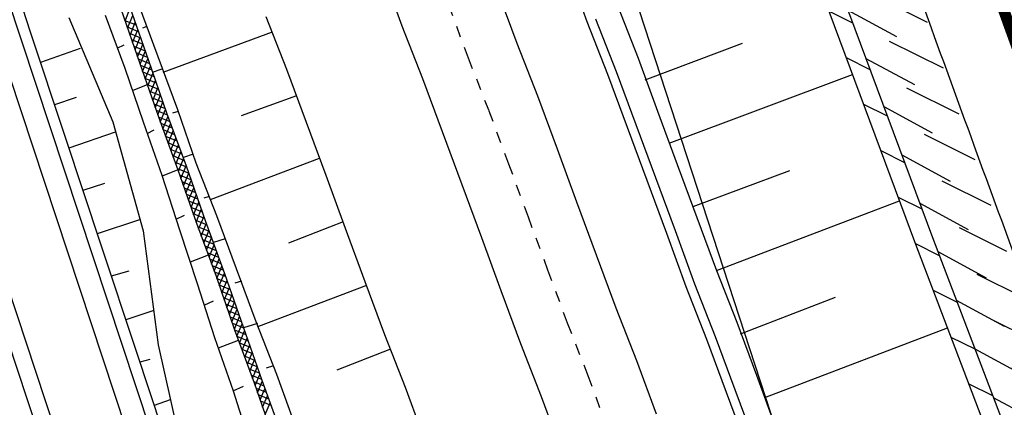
# Model space of a CAD drawing. Extents: x 447882 to 448688, y 437766 to 439043.
# Tile 57 of 121: x 448174 to 448217, y 438470 to 438487. Entities that reach past the tile are written whole.
import ezdxf

# ---------------------------------------------------------------- set-up
doc = ezdxf.new("R2010")
doc.units = 0
doc.header["$LTSCALE"] = 2
doc.header["$MEASUREMENT"] = 0
doc.linetypes.add('ACAD_ISO10W100W', pattern=[0.5, 0.25, -0.25])
doc.linetypes.add('AUSGEZOGEN', pattern=[0])
doc.layers.get('0').update_dxf_attribs({"linetype": 'AUSGEZOGEN'})
for name, color, linetype in [('211-GRENZL-BAB', 7, 'AUSGEZOGEN'), ('DB-Bahnachse', 7, 'CONTINUOUS'), ('DB-Boeschungen', 15, 'CONTINUOUS'), ('DB-Gleisachsen', 7, 'CONTINUOUS'), ('DB-GRABEN', 15, 'AUSGEZOGEN'), ('DB-Kabelanalagen', 15, 'CONTINUOUS'), ('DB-Wegboeschungen', 15, 'CONTINUOUS'), ('DB-Wege', 15, 'CONTINUOUS'), ('FBRTOP', 250, 'AUSGEZOGEN'), ('PFEILTOP', 200, 'AUSGEZOGEN'), ('Rinne', 200, 'CONTINUOUS'), ('SCHLITZRINNE', 200, 'AUSGEZOGEN')]:
    doc.layers.add(name, color=color, linetype=linetype)

# ---------------------------------------------------------------- blocks, each defined once
blk = doc.blocks.new('*X270')
at = {"color": 0, "linetype": 'ByBlock'}
for p, q in [((-243748, -208428), (-243370, -208050)), ((-243448, -208446), (-243070, -208068)), ((-243148, -208464), (-242770, -208086)), ((-242848, -208483), (-242470, -208104)), ((-242548, -208501), (-242169, -208122)), ((-242248, -208519), (-241869, -208140)), ((-241948, -208537), (-241569, -208158)), ((-241648, -208555), (-241269, -208176)), ((-241348, -208573), (-240969, -208195)), ((-241048, -208591), (-240669, -208213)), ((-240747, -208609), (-240369, -208231)), ((-240447, -208628), (-240069, -208249)), ((-240147, -208646), (-239768, -208267)), ((-239847, -208664), (-239468, -208285)), ((-239547, -208682), (-239166, -208301)), ((-239247, -208700), (-238860, -208313)), ((-238941, -208712), (-238555, -208326)), ((-238635, -208724), (-238249, -208338)), ((-238329, -208737), (-237943, -208350)), ((-238023, -208749), (-237637, -208363)), ((-237717, -208761), (-237331, -208375)), ((-237411, -208774), (-237025, -208387)), ((-237105, -208786), (-236720, -208400)), ((-236800, -208798), (-236420, -208418)), ((-236498, -208815), (-236120, -208437)), ((-236198, -208833), (-235820, -208455)), ((-235898, -208851), (-235520, -208473)), ((-235598, -208869), (-235220, -208491)), ((-235298, -208887), (-234920, -208509)), ((-234998, -208905), (-234620, -208527)), ((-234698, -208924), (-234320, -208546)), ((-234397, -208942), (-234016, -208560)), ((-234094, -208957), (-233710, -208572)), ((-233789, -208969), (-233404, -208585)), ((-233483, -208981), (-233098, -208597)), ((-233177, -208994), (-232792, -208609)), ((-232871, -209006), (-232486, -208621)), ((-232565, -209018), (-232180, -208634)), ((-232259, -209030), (-231874, -208646)), ((-231953, -209043), (-231571, -208661)), ((-231649, -209057), (-231271, -208679)), ((-231349, -209075), (-230971, -208697)), ((-231049, -209093), (-230671, -208715)), ((-230749, -209111), (-230371, -208733)), ((-230448, -209129), (-230071, -208751)), ((-230148, -209147), (-229770, -208769)), ((-229848, -209165), (-229470, -208787)), ((-229548, -209183), (-229170, -208805)), ((-229248, -209201), (-228870, -208824)), ((-228942, -209214), (-228570, -208842)), ((-228636, -209226), (-228270, -208860)), ((-228330, -209238), (-227970, -208878)), ((-228024, -209251), (-227669, -208896)), ((-227718, -209263), (-227369, -208914)), ((-227412, -209275), (-227069, -208932)), ((-227106, -209287), (-226769, -208950)), ((-226801, -209300), (-226464, -208963)), ((-226500, -209317), (-226158, -208975)), ((-226200, -209335), (-225852, -208988)), ((-225900, -209353), (-225546, -209000))]:
    blk.add_line(p, q, dxfattribs=at)
blk = doc.blocks.new('*X271')
at = {"color": 0, "linetype": 'ByBlock'}
for p, q in [((-243730, -208429), (-244157, -208003)), ((-243392, -208450), (-243818, -208023)), ((-243053, -208470), (-243480, -208043)), ((-242714, -208491), (-243141, -208064)), ((-242375, -208511), (-242802, -208084)), ((-242037, -208532), (-242464, -208105)), ((-241698, -208552), (-242125, -208125)), ((-241359, -208573), (-241787, -208145)), ((-241021, -208593), (-241448, -208166)), ((-240682, -208613), (-241110, -208186)), ((-240344, -208634), (-240771, -208206)), ((-240005, -208654), (-240432, -208227)), ((-239667, -208675), (-240094, -208247)), ((-239328, -208695), (-239755, -208268)), ((-238995, -208710), (-239417, -208288)), ((-238663, -208723), (-239082, -208305)), ((-238332, -208737), (-238750, -208318)), ((-238000, -208750), (-238419, -208331)), ((-237669, -208763), (-238087, -208344)), ((-237337, -208777), (-237756, -208358)), ((-237006, -208790), (-237424, -208371)), ((-236673, -208805), (-237093, -208384)), ((-236334, -208825), (-236761, -208398)), ((-235995, -208845), (-236423, -208418)), ((-235657, -208866), (-236084, -208439)), ((-235318, -208886), (-235745, -208459)), ((-234980, -208907), (-235407, -208480)), ((-234641, -208927), (-235068, -208500)), ((-234303, -208947), (-234729, -208521)), ((-233970, -208962), (-234390, -208541)), ((-233638, -208975), (-234055, -208558)), ((-233307, -208988), (-233724, -208572)), ((-232975, -209002), (-233392, -208585)), ((-232644, -209015), (-233061, -208598)), ((-232312, -209028), (-232729, -208612)), ((-231981, -209042), (-232398, -208625)), ((-231647, -209057), (-232066, -208638)), ((-231309, -209077), (-231735, -208652)), ((-230970, -209098), (-231396, -208671)), ((-230632, -209118), (-231058, -208692)), ((-230293, -209139), (-230719, -208712)), ((-229954, -209159), (-230381, -208733)), ((-229616, -209179), (-230042, -208753)), ((-229277, -209200), (-229704, -208773)), ((-228945, -209214), (-229365, -208794)), ((-228614, -209227), (-229026, -208814)), ((-228282, -209240), (-228688, -208835)), ((-227951, -209253), (-228349, -208855)), ((-227619, -209267), (-228011, -208875)), ((-227288, -209280), (-227672, -208896)), ((-226956, -209293), (-227334, -208916)), ((-226622, -209309), (-226995, -208936)), ((-226283, -209330), (-226658, -208955)), ((-225944, -209350), (-226326, -208969)), ((-225606, -209371), (-225995, -208982)), ((-225267, -209392), (-225663, -208995))]:
    blk.add_line(p, q, dxfattribs=at)

msp = doc.modelspace()

# ---------------------------------------------------------------- hatches: boundary and pattern name
at = {"layer": 'PFEILTOP'}
h = msp.add_hatch(dxfattribs=at)
h.set_pattern_fill('_USER', color=256, scale=1.5, angle=45, style=0, pattern_type=0)
h.set_pattern_definition([(331.5615, (448173.417, 438603.3522), (0.714322, 1.318994), [])])
edge = h.paths.add_edge_path()
edge.add_line((448171.869, 438608.605), (448175.29, 438596.997))
edge.add_line((448175.29, 438596.997), (448178.58, 438586.042))
edge.add_line((448178.58, 438586.042), (448181.938, 438574.654))
edge.add_line((448181.938, 438574.654), (448181.823, 438569.54))
edge.add_line((448181.823, 438569.54), (448186.54, 438555.869))
edge.add_line((448186.54, 438555.869), (448199.654, 438516.778))
edge.add_line((448199.654, 438516.778), (448214.2, 438477.7))
edge.add_line((448214.2, 438477.7), (448232.14, 438430.591))
edge.add_line((448232.14, 438430.591), (448248.056, 438391.391))
edge.add_line((448171.101, 438608.379), (448171.869, 438608.605))
edge.add_line((448171.101, 438608.379), (448174.524, 438596.769))
edge.add_line((448174.524, 438596.769), (448177.814, 438585.814))
edge.add_line((448177.814, 438585.814), (448181.136, 438574.548))
edge.add_line((448181.136, 438574.548), (448181.062, 438571.298))
h = msp.add_hatch(dxfattribs=at)
h.set_pattern_fill('_USER', color=256, scale=1.5, angle=45, style=0, pattern_type=0)
h.set_pattern_definition([(333.5461, (448188.4438, 438550.1932), (0.668216, 1.34294), [])])
edge = h.paths.add_edge_path()
edge.add_line((448171.869, 438608.605), (448175.29, 438596.997))
edge.add_line((448175.29, 438596.997), (448178.58, 438586.042))
edge.add_line((448178.58, 438586.042), (448181.938, 438574.654))
edge.add_line((448181.938, 438574.654), (448181.823, 438569.54))
edge.add_line((448181.823, 438569.54), (448186.54, 438555.869))
edge.add_line((448186.54, 438555.869), (448199.654, 438516.778))
edge.add_line((448199.654, 438516.778), (448214.2, 438477.7))
edge.add_line((448214.2, 438477.7), (448232.14, 438430.591))
edge.add_line((448232.14, 438430.591), (448248.056, 438391.391))
edge.add_line((448181.053, 438569.316), (448185.782, 438555.611))
edge.add_line((448185.782, 438555.611), (448198.9, 438516.512))
edge.add_line((448198.9, 438516.512), (448213.452, 438477.418))
edge.add_line((448213.452, 438477.418), (448231.396, 438430.299))
edge.add_line((448231.396, 438430.299), (448247.314, 438391.091))
at = {"layer": 'SCHLITZRINNE'}
h = msp.add_hatch(dxfattribs=at)
h.set_pattern_fill('_USER', color=256, scale=1.5, angle=45, style=0, pattern_type=0)
h.set_pattern_definition([(324.8574, (448134.7023, 438851.6164), (0.86342, 1.226583), [])])
edge = h.paths.add_edge_path()
edge.add_line((448125.443, 438906.454), (448125.936, 438906.533))
edge.add_line((448125.936, 438906.533), (448126.04, 438905.88))
edge.add_arc((261507.524, 409202.339), 188967.645, 9.03995391, 9.04374407, ccw=False)
edge.add_line((448128.005, 438893.535), (448131.933, 438868.846))
edge.add_line((448131.933, 438868.846), (448133.254, 438860.539))
edge.add_arc((449371.197, 439057.494), 1253.513, 189.039943, 189.277818)
edge.add_arc((454072.816, 439825.545), 6017.453, 189.2778182, 189.3863877)
edge.add_arc((449284.377, 439033.993), 1164.031, 189.386388, 189.87641)
edge.add_arc((450764.431, 439291.676), 2666.349, 189.87641, 190.200181)
edge.add_arc((449881.193, 439132.753), 1768.927, 190.200181, 190.588964)
edge.add_arc((450188.848, 439190.268), 2081.912, 190.588964, 190.947332)
edge.add_arc((450096.336, 439172.374), 1987.685, 190.947332, 191.307685)
edge.add_arc((450103.529, 439173.812), 1995.02, 191.307685, 191.667375)
edge.add_arc((450113.912, 439175.956), 2005.623, 191.667375, 192.024165)
edge.add_arc((450128.354, 439179.032), 2020.389, 192.024165, 192.37965)
edge.add_arc((450121.636, 439177.558), 2013.511, 192.37965, 192.73712)
edge.add_arc((450090.705, 439170.566), 1981.8, 192.73712, 193.097438)
edge.add_arc((450089.716, 439170.336), 1980.784, 193.097438, 193.45758)
edge.add_arc((450128.145, 439179.532), 2020.298, 193.45758, 193.814181)
edge.add_arc((450131.046, 439180.245), 2023.285, 193.814181, 194.170205)
edge.add_arc((450093.866, 439170.858), 1984.938, 194.170205, 194.529652)
edge.add_arc((450094.254, 439170.958), 1985.339, 194.529652, 194.889491)
edge.add_arc((450121.506, 439178.204), 2013.538, 194.889491, 195.246802)
edge.add_arc((450124.649, 439179.061), 2016.795, 195.246802, 195.602873)
edge.add_arc((450111.382, 439175.356), 2003.021, 195.602873, 195.960167)
edge.add_arc((450101.557, 439172.546), 1992.802, 195.960167, 196.3197)
edge.add_arc((450106.363, 439173.953), 1997.81, 196.3197, 196.678782)
edge.add_arc((450107.837, 439174.395), 1999.349, 196.678782, 197.03752)
edge.add_arc((450104.436, 439173.352), 1995.791, 197.03752, 197.396578)
edge.add_arc((450113.998, 439176.348), 2005.812, 197.396578, 197.753665)
edge.add_arc((450121.006, 439178.592), 2013.17, 197.753665, 198.110098)
edge.add_arc((450117.03, 439177.292), 2008.988, 198.110098, 198.467563)
edge.add_arc((450103.872, 439172.898), 1995.115, 198.467563, 198.826268)
edge.add_arc((450099.455, 439171.391), 1990.448, 198.826268, 199.185784)
edge.add_arc((450113.542, 439176.293), 2005.364, 199.185784, 199.54396)
edge.add_arc((450116.79, 439177.446), 2008.81, 199.54396, 199.90126)
edge.add_arc((450108.06, 439174.286), 1999.526, 199.90126, 200.259389)
edge.add_arc((450108.407, 439174.414), 1999.896, 200.259389, 200.617742)
edge.add_arc((450110.76, 439175.299), 2002.409, 200.617742, 200.975871)
edge.add_arc((450111.887, 439175.731), 2003.616, 200.975871, 201.333691)
edge.add_arc((450111.742, 439175.674), 2003.46, 201.333691, 201.691524)
edge.add_arc((450110.583, 439175.213), 2002.213, 201.691524, 202.04953)
edge.add_arc((450111.609, 439175.629), 2003.32, 202.04953, 202.407437)
edge.add_arc((450109.603, 439174.802), 2001.151, 202.407437, 202.765839)
edge.add_arc((450106.414, 439173.464), 1997.693, 202.765839, 203.100071)
edge.add_line((448125.443, 438906.454), (448125.547, 438905.801))
edge.add_arc((261507.369, 409202.315), 188967.302, 9.03995391, 9.04374407, ccw=False)
edge.add_line((448127.511, 438893.456), (448131.439, 438868.767))
edge.add_line((448131.439, 438868.767), (448132.715, 438860.746))
h = msp.add_hatch(dxfattribs=at)
h.set_pattern_fill('_USER', color=256, scale=1.5, angle=45, style=0, pattern_type=0)
h.set_pattern_definition([(326.72764, (448148.0771, 438778.445), (0.822929, 1.254108), [])])
edge = h.paths.add_edge_path()
edge.add_line((448125.936, 438906.533), (448126.04, 438905.88))
edge.add_arc((261507.524, 409202.339), 188967.645, 9.03995391, 9.04374407, ccw=False)
edge.add_line((448128.005, 438893.535), (448131.933, 438868.846))
edge.add_line((448131.933, 438868.846), (448133.254, 438860.539))
edge.add_arc((449371.197, 439057.494), 1253.513, 189.039943, 189.277818)
edge.add_arc((454072.816, 439825.545), 6017.453, 189.2778182, 189.3863877)
edge.add_arc((449284.377, 439033.993), 1164.031, 189.386388, 189.87641)
edge.add_arc((450764.431, 439291.676), 2666.349, 189.87641, 190.200181)
edge.add_arc((449881.193, 439132.753), 1768.927, 190.200181, 190.588964)
edge.add_arc((450188.848, 439190.268), 2081.912, 190.588964, 190.947332)
edge.add_arc((450096.336, 439172.374), 1987.685, 190.947332, 191.307685)
edge.add_arc((450103.529, 439173.812), 1995.02, 191.307685, 191.667375)
edge.add_arc((450113.912, 439175.956), 2005.623, 191.667375, 192.024165)
edge.add_arc((450128.354, 439179.032), 2020.389, 192.024165, 192.37965)
edge.add_arc((450121.636, 439177.558), 2013.511, 192.37965, 192.73712)
edge.add_arc((450090.705, 439170.566), 1981.8, 192.73712, 193.097438)
edge.add_arc((450089.716, 439170.336), 1980.784, 193.097438, 193.45758)
edge.add_arc((450128.145, 439179.532), 2020.298, 193.45758, 193.814181)
edge.add_arc((450131.046, 439180.245), 2023.285, 193.814181, 194.170205)
edge.add_arc((450093.866, 439170.858), 1984.938, 194.170205, 194.529652)
edge.add_arc((450094.254, 439170.958), 1985.339, 194.529652, 194.889491)
edge.add_arc((450121.506, 439178.204), 2013.538, 194.889491, 195.246802)
edge.add_arc((450124.649, 439179.061), 2016.795, 195.246802, 195.602873)
edge.add_arc((450111.382, 439175.356), 2003.021, 195.602873, 195.960167)
edge.add_arc((450101.557, 439172.546), 1992.802, 195.960167, 196.3197)
edge.add_arc((450106.363, 439173.953), 1997.81, 196.3197, 196.678782)
edge.add_arc((450107.837, 439174.395), 1999.349, 196.678782, 197.03752)
edge.add_arc((450104.436, 439173.352), 1995.791, 197.03752, 197.396578)
edge.add_arc((450113.998, 439176.348), 2005.812, 197.396578, 197.753665)
edge.add_arc((450121.006, 439178.592), 2013.17, 197.753665, 198.110098)
edge.add_arc((450117.03, 439177.292), 2008.988, 198.110098, 198.467563)
edge.add_arc((450103.872, 439172.898), 1995.115, 198.467563, 198.826268)
edge.add_arc((450099.455, 439171.391), 1990.448, 198.826268, 199.185784)
edge.add_arc((450113.542, 439176.293), 2005.364, 199.185784, 199.54396)
edge.add_arc((450116.79, 439177.446), 2008.81, 199.54396, 199.90126)
edge.add_arc((450108.06, 439174.286), 1999.526, 199.90126, 200.259389)
edge.add_arc((450108.407, 439174.414), 1999.896, 200.259389, 200.617742)
edge.add_arc((450110.76, 439175.299), 2002.409, 200.617742, 200.975871)
edge.add_arc((450111.887, 439175.731), 2003.616, 200.975871, 201.333691)
edge.add_arc((450111.742, 439175.674), 2003.46, 201.333691, 201.691524)
edge.add_arc((450110.583, 439175.213), 2002.213, 201.691524, 202.04953)
edge.add_arc((450111.609, 439175.629), 2003.32, 202.04953, 202.407437)
edge.add_arc((450109.603, 439174.802), 2001.151, 202.407437, 202.765839)
edge.add_arc((450106.414, 439173.464), 1997.693, 202.765839, 203.100071)
edge.add_arc((450188.848, 439190.268), 2082.412, 190.799627, 190.947332)
edge.add_arc((450096.336, 439172.374), 1988.185, 190.947332, 191.307685)
edge.add_arc((450103.529, 439173.812), 1995.52, 191.307685, 191.667375)
edge.add_arc((450113.912, 439175.956), 2006.123, 191.667375, 192.024165)
edge.add_arc((450128.354, 439179.032), 2020.889, 192.024165, 192.37965)
edge.add_arc((450121.636, 439177.558), 2014.011, 192.37965, 192.469296)
h = msp.add_hatch(dxfattribs=at)
h.set_pattern_fill('_USER', color=256, scale=1.5, angle=45, style=0, pattern_type=0)
h.set_pattern_definition([(328.16104, (448159.8269, 438724.2048), (0.7913003, 1.274301), [])])
edge = h.paths.add_edge_path()
edge.add_line((448125.936, 438906.533), (448126.04, 438905.88))
edge.add_arc((261507.524, 409202.339), 188967.645, 9.03995391, 9.04374407, ccw=False)
edge.add_line((448128.005, 438893.535), (448131.933, 438868.846))
edge.add_line((448131.933, 438868.846), (448133.254, 438860.539))
edge.add_arc((449371.197, 439057.494), 1253.513, 189.039943, 189.277818)
edge.add_arc((454072.816, 439825.545), 6017.453, 189.2778182, 189.3863877)
edge.add_arc((449284.377, 439033.993), 1164.031, 189.386388, 189.87641)
edge.add_arc((450764.431, 439291.676), 2666.349, 189.87641, 190.200181)
edge.add_arc((449881.193, 439132.753), 1768.927, 190.200181, 190.588964)
edge.add_arc((450188.848, 439190.268), 2081.912, 190.588964, 190.947332)
edge.add_arc((450096.336, 439172.374), 1987.685, 190.947332, 191.307685)
edge.add_arc((450103.529, 439173.812), 1995.02, 191.307685, 191.667375)
edge.add_arc((450113.912, 439175.956), 2005.623, 191.667375, 192.024165)
edge.add_arc((450128.354, 439179.032), 2020.389, 192.024165, 192.37965)
edge.add_arc((450121.636, 439177.558), 2013.511, 192.37965, 192.73712)
edge.add_arc((450090.705, 439170.566), 1981.8, 192.73712, 193.097438)
edge.add_arc((450089.716, 439170.336), 1980.784, 193.097438, 193.45758)
edge.add_arc((450128.145, 439179.532), 2020.298, 193.45758, 193.814181)
edge.add_arc((450131.046, 439180.245), 2023.285, 193.814181, 194.170205)
edge.add_arc((450093.866, 439170.858), 1984.938, 194.170205, 194.529652)
edge.add_arc((450094.254, 439170.958), 1985.339, 194.529652, 194.889491)
edge.add_arc((450121.506, 439178.204), 2013.538, 194.889491, 195.246802)
edge.add_arc((450124.649, 439179.061), 2016.795, 195.246802, 195.602873)
edge.add_arc((450111.382, 439175.356), 2003.021, 195.602873, 195.960167)
edge.add_arc((450101.557, 439172.546), 1992.802, 195.960167, 196.3197)
edge.add_arc((450106.363, 439173.953), 1997.81, 196.3197, 196.678782)
edge.add_arc((450107.837, 439174.395), 1999.349, 196.678782, 197.03752)
edge.add_arc((450104.436, 439173.352), 1995.791, 197.03752, 197.396578)
edge.add_arc((450113.998, 439176.348), 2005.812, 197.396578, 197.753665)
edge.add_arc((450121.006, 439178.592), 2013.17, 197.753665, 198.110098)
edge.add_arc((450117.03, 439177.292), 2008.988, 198.110098, 198.467563)
edge.add_arc((450103.872, 439172.898), 1995.115, 198.467563, 198.826268)
edge.add_arc((450099.455, 439171.391), 1990.448, 198.826268, 199.185784)
edge.add_arc((450113.542, 439176.293), 2005.364, 199.185784, 199.54396)
edge.add_arc((450116.79, 439177.446), 2008.81, 199.54396, 199.90126)
edge.add_arc((450108.06, 439174.286), 1999.526, 199.90126, 200.259389)
edge.add_arc((450108.407, 439174.414), 1999.896, 200.259389, 200.617742)
edge.add_arc((450110.76, 439175.299), 2002.409, 200.617742, 200.975871)
edge.add_arc((450111.887, 439175.731), 2003.616, 200.975871, 201.333691)
edge.add_arc((450111.742, 439175.674), 2003.46, 201.333691, 201.691524)
edge.add_arc((450110.583, 439175.213), 2002.213, 201.691524, 202.04953)
edge.add_arc((450111.609, 439175.629), 2003.32, 202.04953, 202.407437)
edge.add_arc((450109.603, 439174.802), 2001.151, 202.407437, 202.765839)
edge.add_arc((450106.414, 439173.464), 1997.693, 202.765839, 203.100071)
edge.add_arc((450121.636, 439177.558), 2014.011, 192.51205, 192.73712)
edge.add_arc((450090.705, 439170.566), 1982.3, 192.73712, 193.097438)
edge.add_arc((450089.716, 439170.336), 1981.284, 193.097438, 193.45758)
edge.add_arc((450128.145, 439179.532), 2020.798, 193.45758, 193.814181)
edge.add_arc((450131.046, 439180.245), 2023.785, 193.814181, 194.170205)
edge.add_arc((450093.866, 439170.858), 1985.438, 194.170205, 194.185146)
h = msp.add_hatch(dxfattribs=at)
h.set_pattern_fill('_USER', color=256, scale=1.5, angle=45, style=0, pattern_type=0)
h.set_pattern_definition([(334.92026, (448224.608, 438502.9346), (0.635819, 1.358578), [])])
edge = h.paths.add_edge_path()
edge.add_line((448125.936, 438906.533), (448126.04, 438905.88))
edge.add_arc((261507.524, 409202.339), 188967.645, 9.03995391, 9.04374407, ccw=False)
edge.add_line((448128.005, 438893.535), (448131.933, 438868.846))
edge.add_line((448131.933, 438868.846), (448133.254, 438860.539))
edge.add_arc((449371.197, 439057.494), 1253.513, 189.039943, 189.277818)
edge.add_arc((454072.816, 439825.545), 6017.453, 189.2778182, 189.3863877)
edge.add_arc((449284.377, 439033.993), 1164.031, 189.386388, 189.87641)
edge.add_arc((450764.431, 439291.676), 2666.349, 189.87641, 190.200181)
edge.add_arc((449881.193, 439132.753), 1768.927, 190.200181, 190.588964)
edge.add_arc((450188.848, 439190.268), 2081.912, 190.588964, 190.947332)
edge.add_arc((450096.336, 439172.374), 1987.685, 190.947332, 191.307685)
edge.add_arc((450103.529, 439173.812), 1995.02, 191.307685, 191.667375)
edge.add_arc((450113.912, 439175.956), 2005.623, 191.667375, 192.024165)
edge.add_arc((450128.354, 439179.032), 2020.389, 192.024165, 192.37965)
edge.add_arc((450121.636, 439177.558), 2013.511, 192.37965, 192.73712)
edge.add_arc((450090.705, 439170.566), 1981.8, 192.73712, 193.097438)
edge.add_arc((450089.716, 439170.336), 1980.784, 193.097438, 193.45758)
edge.add_arc((450128.145, 439179.532), 2020.298, 193.45758, 193.814181)
edge.add_arc((450131.046, 439180.245), 2023.285, 193.814181, 194.170205)
edge.add_arc((450093.866, 439170.858), 1984.938, 194.170205, 194.529652)
edge.add_arc((450094.254, 439170.958), 1985.339, 194.529652, 194.889491)
edge.add_arc((450121.506, 439178.204), 2013.538, 194.889491, 195.246802)
edge.add_arc((450124.649, 439179.061), 2016.795, 195.246802, 195.602873)
edge.add_arc((450111.382, 439175.356), 2003.021, 195.602873, 195.960167)
edge.add_arc((450101.557, 439172.546), 1992.802, 195.960167, 196.3197)
edge.add_arc((450106.363, 439173.953), 1997.81, 196.3197, 196.678782)
edge.add_arc((450107.837, 439174.395), 1999.349, 196.678782, 197.03752)
edge.add_arc((450104.436, 439173.352), 1995.791, 197.03752, 197.396578)
edge.add_arc((450113.998, 439176.348), 2005.812, 197.396578, 197.753665)
edge.add_arc((450121.006, 439178.592), 2013.17, 197.753665, 198.110098)
edge.add_arc((450117.03, 439177.292), 2008.988, 198.110098, 198.467563)
edge.add_arc((450103.872, 439172.898), 1995.115, 198.467563, 198.826268)
edge.add_arc((450099.455, 439171.391), 1990.448, 198.826268, 199.185784)
edge.add_arc((450113.542, 439176.293), 2005.364, 199.185784, 199.54396)
edge.add_arc((450116.79, 439177.446), 2008.81, 199.54396, 199.90126)
edge.add_arc((450108.06, 439174.286), 1999.526, 199.90126, 200.259389)
edge.add_arc((450108.407, 439174.414), 1999.896, 200.259389, 200.617742)
edge.add_arc((450110.76, 439175.299), 2002.409, 200.617742, 200.975871)
edge.add_arc((450111.887, 439175.731), 2003.616, 200.975871, 201.333691)
edge.add_arc((450111.742, 439175.674), 2003.46, 201.333691, 201.691524)
edge.add_arc((450110.583, 439175.213), 2002.213, 201.691524, 202.04953)
edge.add_arc((450111.609, 439175.629), 2003.32, 202.04953, 202.407437)
edge.add_arc((450109.603, 439174.802), 2001.151, 202.407437, 202.765839)
edge.add_arc((450106.414, 439173.464), 1997.693, 202.765839, 203.100071)
edge.add_arc((450113.542, 439176.293), 2005.864, 199.384527, 199.54396)
edge.add_arc((450116.79, 439177.446), 2009.31, 199.54396, 199.90126)
edge.add_arc((450108.06, 439174.286), 2000.026, 199.90126, 200.259389)
edge.add_arc((450108.407, 439174.414), 2000.396, 200.259389, 200.617742)
edge.add_arc((450110.76, 439175.299), 2002.909, 200.617742, 200.975871)
edge.add_arc((450111.887, 439175.731), 2004.116, 200.975871, 201.063002)
h = msp.add_hatch(dxfattribs=at)
h.set_pattern_fill('_USER', color=256, scale=1.5, angle=45, style=0, pattern_type=0)
h.set_pattern_definition([(337.95664, (448265.5285, 438397.6318), (0.5629623, 1.39035), [])])
edge = h.paths.add_edge_path()
edge.add_line((448125.936, 438906.533), (448126.04, 438905.88))
edge.add_arc((261507.524, 409202.339), 188967.645, 9.03995391, 9.04374407, ccw=False)
edge.add_line((448128.005, 438893.535), (448131.933, 438868.846))
edge.add_line((448131.933, 438868.846), (448133.254, 438860.539))
edge.add_arc((449371.197, 439057.494), 1253.513, 189.039943, 189.277818)
edge.add_arc((454072.816, 439825.545), 6017.453, 189.2778182, 189.3863877)
edge.add_arc((449284.377, 439033.993), 1164.031, 189.386388, 189.87641)
edge.add_arc((450764.431, 439291.676), 2666.349, 189.87641, 190.200181)
edge.add_arc((449881.193, 439132.753), 1768.927, 190.200181, 190.588964)
edge.add_arc((450188.848, 439190.268), 2081.912, 190.588964, 190.947332)
edge.add_arc((450096.336, 439172.374), 1987.685, 190.947332, 191.307685)
edge.add_arc((450103.529, 439173.812), 1995.02, 191.307685, 191.667375)
edge.add_arc((450113.912, 439175.956), 2005.623, 191.667375, 192.024165)
edge.add_arc((450128.354, 439179.032), 2020.389, 192.024165, 192.37965)
edge.add_arc((450121.636, 439177.558), 2013.511, 192.37965, 192.73712)
edge.add_arc((450090.705, 439170.566), 1981.8, 192.73712, 193.097438)
edge.add_arc((450089.716, 439170.336), 1980.784, 193.097438, 193.45758)
edge.add_arc((450128.145, 439179.532), 2020.298, 193.45758, 193.814181)
edge.add_arc((450131.046, 439180.245), 2023.285, 193.814181, 194.170205)
edge.add_arc((450093.866, 439170.858), 1984.938, 194.170205, 194.529652)
edge.add_arc((450094.254, 439170.958), 1985.339, 194.529652, 194.889491)
edge.add_arc((450121.506, 439178.204), 2013.538, 194.889491, 195.246802)
edge.add_arc((450124.649, 439179.061), 2016.795, 195.246802, 195.602873)
edge.add_arc((450111.382, 439175.356), 2003.021, 195.602873, 195.960167)
edge.add_arc((450101.557, 439172.546), 1992.802, 195.960167, 196.3197)
edge.add_arc((450106.363, 439173.953), 1997.81, 196.3197, 196.678782)
edge.add_arc((450107.837, 439174.395), 1999.349, 196.678782, 197.03752)
edge.add_arc((450104.436, 439173.352), 1995.791, 197.03752, 197.396578)
edge.add_arc((450113.998, 439176.348), 2005.812, 197.396578, 197.753665)
edge.add_arc((450121.006, 439178.592), 2013.17, 197.753665, 198.110098)
edge.add_arc((450117.03, 439177.292), 2008.988, 198.110098, 198.467563)
edge.add_arc((450103.872, 439172.898), 1995.115, 198.467563, 198.826268)
edge.add_arc((450099.455, 439171.391), 1990.448, 198.826268, 199.185784)
edge.add_arc((450113.542, 439176.293), 2005.364, 199.185784, 199.54396)
edge.add_arc((450116.79, 439177.446), 2008.81, 199.54396, 199.90126)
edge.add_arc((450108.06, 439174.286), 1999.526, 199.90126, 200.259389)
edge.add_arc((450108.407, 439174.414), 1999.896, 200.259389, 200.617742)
edge.add_arc((450110.76, 439175.299), 2002.409, 200.617742, 200.975871)
edge.add_arc((450111.887, 439175.731), 2003.616, 200.975871, 201.333691)
edge.add_arc((450111.742, 439175.674), 2003.46, 201.333691, 201.691524)
edge.add_arc((450110.583, 439175.213), 2002.213, 201.691524, 202.04953)
edge.add_arc((450111.609, 439175.629), 2003.32, 202.04953, 202.407437)
edge.add_arc((450109.603, 439174.802), 2001.151, 202.407437, 202.765839)
edge.add_arc((450106.414, 439173.464), 1997.693, 202.765839, 203.100071)
edge.add_arc((450106.414, 439173.464), 1998.193, 202.821848, 203.100071)
edge.add_line((448268.435, 438389.496), (448268.895, 438389.693))

# ---------------------------------------------------------------- linework, layer by layer
at = {"layer": '211-GRENZL-BAB', "flags": 128}
msp.add_lwpolyline([(448214.957, 438445.722), (448191.233, 438518.336)], dxfattribs=at)
at = {"layer": 'DB-Bahnachse', "linetype": 'ACAD_ISO10W100W'}
for p, q in [((448192.773, 438487.997), (448193.64, 438485.65)), ((448193.64, 438485.65), (448194.555, 438483.318)), ((448194.555, 438483.318), (448195.423, 438480.972)), ((448195.423, 438480.972), (448196.291, 438478.625)), ((448196.291, 438478.625), (448197.158, 438476.278)), ((448197.158, 438476.278), (448198.026, 438473.931)), ((448198.026, 438473.931), (448198.941, 438471.6)), ((448198.941, 438471.6), (448199.808, 438469.253))]:
    msp.add_line(p, q, dxfattribs=at)
at = {"layer": 'DB-Boeschungen', "linetype": 'Continuous'}
for p, q in [((448178.648, 438487.943), (448179.468, 438485.581)), ((448179.028, 438488.066), (448179.896, 438485.72)), ((448179.028, 438488.066), (448179.896, 438485.72)), ((448200.247, 438487.968), (448201.162, 438485.637)), ((448177.57, 438487.54), (448178.437, 438485.193)), ((448178.268, 438487.819), (448179.103, 438485.41)), ((448184.685, 438487.486), (448185.6, 438485.154)), ((448179.416, 438487.036), (448179.226, 438486.974)), ((448184.964, 438486.788), (448180.128, 438485.006)), ((448178.096, 438486.081), (448178.414, 438486.237)), ((448201.471, 438484.686), (448205.784, 438486.297)), ((448179.896, 438485.72), (448180.764, 438483.373)), ((448179.896, 438485.72), (448180.764, 438483.373)), ((448179.103, 438485.41), (448179.923, 438483.047)), ((448179.468, 438485.581), (448180.288, 438483.218)), ((448201.162, 438485.637), (448202.03, 438483.29)), ((448178.437, 438485.193), (448179.257, 438482.831)), ((448180.081, 438485.149), (448179.653, 438485.01)), ((448185.6, 438485.154), (448186.467, 438482.808)), ((448202.541, 438481.879), (448210.661, 438484.915)), ((448179.46, 438484.474), (448178.762, 438484.195)), ((448186.033, 438483.981), (448183.592, 438483.083)), ((448179.923, 438483.047), (448180.791, 438480.701)), ((448180.288, 438483.218), (448181.156, 438480.872)), ((448180.794, 438483.278), (448180.557, 438483.201)), ((448180.764, 438483.373), (448181.584, 438481.011)), ((448180.764, 438483.373), (448181.584, 438481.011)), ((448202.03, 438483.29), (448202.897, 438480.943)), ((448179.257, 438482.831), (448180.077, 438480.469)), ((448186.467, 438482.808), (448187.335, 438480.461)), ((448179.427, 438482.308), (448179.745, 438482.464)), ((448181.46, 438481.391), (448181.032, 438481.252)), ((448181.156, 438480.872), (448181.991, 438478.462)), ((448181.584, 438481.011), (448182.499, 438478.679)), ((448181.584, 438481.011), (448182.499, 438478.679)), ((448187.04, 438481.206), (448182.219, 438479.377)), ((448202.897, 438480.943), (448203.765, 438478.596)), ((448180.077, 438480.469), (448180.865, 438478.044)), ((448180.791, 438480.701), (448180.093, 438480.421)), ((448180.791, 438480.701), (448181.611, 438478.338)), ((448187.335, 438480.461), (448188.202, 438478.114)), ((448203.61, 438479.072), (448207.876, 438480.668)), ((448182.173, 438479.52), (448181.935, 438479.443)), ((448204.633, 438476.25), (448212.739, 438479.334)), ((448180.711, 438478.519), (448181.076, 438478.69)), ((448181.611, 438478.338), (448182.478, 438475.992)), ((448181.991, 438478.462), (448182.859, 438476.115)), ((448182.499, 438478.679), (448183.366, 438476.333)), ((448182.499, 438478.679), (448183.366, 438476.333)), ((448188.11, 438478.399), (448185.683, 438477.453)), ((448203.765, 438478.596), (448204.633, 438476.25)), ((448180.865, 438478.044), (448181.638, 438475.666)), ((448188.202, 438478.114), (448189.07, 438475.767)), ((448182.886, 438477.649), (448182.363, 438477.479)), ((448182.122, 438476.927), (448181.329, 438476.617)), ((448182.859, 438476.115), (448183.679, 438473.753)), ((448183.366, 438476.333), (448184.234, 438473.986)), ((448183.366, 438476.333), (448184.234, 438473.986)), ((448204.633, 438476.25), (448205.532, 438473.966)), ((448181.638, 438475.666), (448182.41, 438473.288)), ((448182.478, 438475.992), (448183.298, 438473.629)), ((448183.599, 438475.777), (448183.314, 438475.685)), ((448189.07, 438475.767), (448189.938, 438473.421)), ((448189.132, 438475.577), (448184.359, 438473.764)), ((448181.947, 438474.715), (448182.359, 438474.901)), ((448205.702, 438473.443), (448209.905, 438475.071)), ((448184.312, 438473.906), (448183.694, 438473.705)), ((448184.234, 438473.986), (448185.149, 438471.655)), ((448184.234, 438473.986), (448185.149, 438471.655)), ((448205.532, 438473.966), (448206.4, 438471.619)), ((448183.298, 438473.629), (448184.166, 438471.283)), ((448183.679, 438473.753), (448184.499, 438471.391)), ((448206.772, 438470.636), (448214.861, 438473.718)), ((448182.41, 438473.288), (448183.23, 438470.926)), ((448183.453, 438473.154), (448182.565, 438472.813)), ((448189.938, 438473.421), (448190.853, 438471.089)), ((448190.201, 438472.77), (448187.823, 438471.84)), ((448184.978, 438472.02), (448184.692, 438471.927)), ((448184.166, 438471.283), (448185.001, 438468.873)), ((448184.499, 438471.391), (448185.366, 438469.044)), ((448185.149, 438471.655), (448186.032, 438469.26)), ((448185.149, 438471.655), (448186.032, 438469.26)), ((448206.4, 438471.619), (448207.267, 438469.272)), ((448183.23, 438470.926), (448183.69, 438471.128)), ((448183.23, 438470.926), (448184.018, 438468.501)), ((448190.853, 438471.089), (448191.72, 438468.743))]:
    msp.add_line(p, q, dxfattribs=at)
at = {"layer": 'DB-Gleisachsen', "linetype": 'Continuous'}
for p, q in [((448189.838, 438489.423), (448190.706, 438487.076)), ((448194.924, 438488.657), (448195.791, 438486.31)), ((448190.706, 438487.076), (448191.621, 438484.745)), ((448195.791, 438486.31), (448196.706, 438483.979)), ((448191.621, 438484.745), (448192.488, 438482.398)), ((448196.706, 438483.979), (448197.574, 438481.632)), ((448192.488, 438482.398), (448193.356, 438480.051)), ((448197.574, 438481.632), (448198.442, 438479.285)), ((448193.356, 438480.051), (448194.224, 438477.705)), ((448198.442, 438479.285), (448199.309, 438476.938)), ((448194.224, 438477.705), (448195.091, 438475.358)), ((448199.309, 438476.938), (448200.177, 438474.592)), ((448195.091, 438475.358), (448195.959, 438473.011)), ((448200.177, 438474.592), (448201.092, 438472.26)), ((448195.959, 438473.011), (448196.874, 438470.68)), ((448201.092, 438472.26), (448201.96, 438469.914)), ((448196.874, 438470.68), (448197.742, 438468.333))]:
    msp.add_line(p, q, dxfattribs=at)
at = {"layer": 'DB-Kabelanalagen', "linetype": 'Continuous'}
for p, q in [((448198.031, 438489.611), (448198.898, 438487.264)), ((448198.898, 438487.264), (448199.813, 438484.933)), ((448199.281, 438487.381), (448200.196, 438485.05)), ((448199.813, 438484.933), (448200.681, 438482.586)), ((448200.196, 438485.05), (448201.063, 438482.703)), ((448201.063, 438482.703), (448201.931, 438480.356)), ((448200.681, 438482.586), (448201.549, 438480.239)), ((448201.549, 438480.239), (448202.416, 438477.892)), ((448201.931, 438480.356), (448202.799, 438478.01)), ((448202.416, 438477.892), (448203.284, 438475.546)), ((448202.799, 438478.01), (448203.666, 438475.663)), ((448203.666, 438475.663), (448204.581, 438473.332)), ((448203.284, 438475.546), (448204.199, 438473.214)), ((448204.199, 438473.214), (448205.067, 438470.867)), ((448204.581, 438473.332), (448205.449, 438470.985)), ((448205.067, 438470.867), (448205.934, 438468.521)), ((448205.449, 438470.985), (448206.316, 438468.638))]:
    msp.add_line(p, q, dxfattribs=at)
at = {"layer": 'DB-Wegboeschungen', "linetype": 'Continuous'}
for p, q in [((448173.919, 438487.805), (448174.239, 438486.846)), ((448175.956, 438487.44), (448177.914, 438482.826)), ((448174.239, 438486.846), (448175.795, 438482.139)), ((448174.719, 438485.463), (448176.481, 438486.08)), ((448175.337, 438483.589), (448176.296, 438483.91)), ((448177.914, 438482.826), (448179.248, 438478.006)), ((448175.978, 438481.671), (448178.03, 438482.38)), ((448175.795, 438482.139), (448177.374, 438477.388)), ((448176.596, 438479.798), (448177.555, 438480.118)), ((448177.236, 438477.879), (448179.11, 438478.497)), ((448179.248, 438478.006), (448179.913, 438472.958)), ((448177.374, 438477.388), (448178.953, 438472.637)), ((448177.854, 438476.006), (448178.635, 438476.235)), ((448178.495, 438474.087), (448179.7, 438474.477)), ((448178.953, 438472.637), (448180.533, 438467.887)), ((448179.913, 438472.958), (448181.023, 438468.024)), ((448179.113, 438472.214), (448179.56, 438472.329)), ((448179.754, 438470.296), (448180.468, 438470.547))]:
    msp.add_line(p, q, dxfattribs=at)
at = {"layer": 'DB-Wege', "linetype": 'Continuous'}
for p, q in [((448153.589, 438547.642), (448196.807, 438417.098)), ((448152.639, 438547.327), (448195.858, 438416.784)), ((448168.623, 438487.115), (448192.298, 438415.605)), ((448169.335, 438487.351), (448193.01, 438415.841))]:
    msp.add_line(p, q, dxfattribs=at)
at = {"layer": 'FBRTOP'}
for points in [[(448131.684, 438991.32, -0.000001), (448134.983, 438970.589, -0.000001), (448138.911, 438945.9, 0.000002), (448142.84, 438921.21, 0.000007)], [(448159.284, 438662.774, 0.00076), (448160.838, 438656.896, 0.001559), (448164.127, 438644.679, 0.001554), (448167.486, 438632.505, 0.001559), (448170.909, 438620.393, 0.001569), (448174.411, 438608.29, 0.001567), (448177.994, 438596.193, 0.001565), (448181.652, 438584.121, 0.001567), (448185.383, 438572.084, 0.001558), (448189.186, 438560.076, 0.001555), (448193.071, 438548.07, 0.00156), (448197.034, 438536.078, 0.001565), (448201.059, 438524.153, 0.001569), (448205.157, 438512.255, 0.001563), (448209.345, 438500.337, 0.001559), (448213.605, 438488.455, 0.001563), (448217.929, 438476.628, 0.001564), (448222.33, 438464.818, 0.001563), (448226.808, 438453.028, 0.001202), (448230.306, 438443.97, 0.001561)]]:
    msp.add_lwpolyline(points, format="xyb", dxfattribs=at)
at = {"layer": 'FBRTOP', "const_width": 0.5}
msp.add_lwpolyline([(448117.312, 438986.185, -0.000001), (448120.169, 438968.232, -0.000001), (448124.098, 438943.543, 0.000002), (448128.026, 438918.853, 0.000007)], format="xyb", dxfattribs=at)
msp.add_lwpolyline([(448212.408, 438501.425), (448220.978, 438477.753), (448229.842, 438454.191), (448239.001, 438430.741), (448248.452, 438407.408), (448258.194, 438384.195), (448268.225, 438361.104), (448278.562, 438338.102), (448300.02, 438292.651), (448311.212, 438270.052), (448322.666, 438247.634), (448334.399, 438225.361), (448346.41, 438203.236), (448358.696, 438181.262), (448371.257, 438159.444), (448384.089, 438137.786), (448397.19, 438116.289), (448410.559, 438094.957), (448424.194, 438073.794), (448438.092, 438052.803), (448452.251, 438031.988), (448466.67, 438011.351), (448481.346, 437990.897)], dxfattribs=at)
at = {"layer": 'Rinne', "flags": 128}
msp.add_lwpolyline([(448171.869, 438608.605), (448175.29, 438596.997), (448178.58, 438586.042), (448181.938, 438574.654), (448181.823, 438569.54), (448186.54, 438555.869), (448199.654, 438516.778), (448214.2, 438477.7), (448232.14, 438430.591), (448248.056, 438391.391)], dxfattribs=at)
at = {"layer": 'Rinne'}
msp.add_lwpolyline([(448181.053, 438569.316), (448185.782, 438555.611), (448198.9, 438516.512), (448213.452, 438477.418), (448231.396, 438430.299), (448247.314, 438391.091)], dxfattribs=at)

# ---------------------------------------------------------------- block references
at = {"layer": 'DB-GRABEN', "linetype": 'Continuous', "xscale": 0.00099999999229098, "yscale": 0.000999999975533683, "zscale": 0.001, "rotation": 292.5882868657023}
for name in ['*X270', '*X271']:
    msp.add_blockref(name, (448464.508, 438342.321), dxfattribs=at)

doc.saveas('drawing.dxf')
